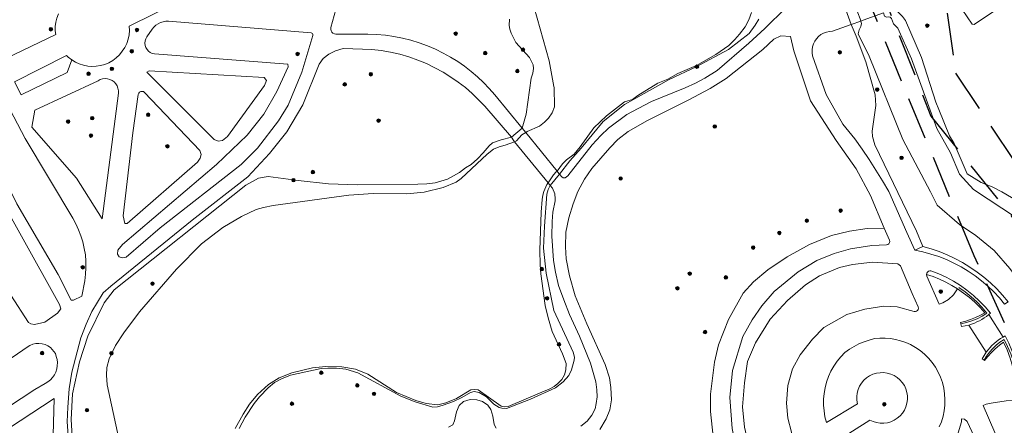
# Model space of a CAD drawing. Header units: metres. Extents: x 89872 to 94585, y 463299 to 469000.
# Tile 21 of 230: x 90937 to 91084, y 464148 to 464209. Entities that reach past the tile are written whole.
import ezdxf

# ---------------------------------------------------------------- set-up
doc = ezdxf.new("R2010")
doc.units = ezdxf.units.M
doc.linetypes.add('HIDDEN', pattern=[9.525, 6.35, -3.175])
doc.layers.get('0').update_dxf_attribs({"linetype": 'CONTINUOUS'})
for name, color, linetype, lineweight in [('B-WE-GK-BESCHOEIING-G', 251, 'CONTINUOUS', 13), ('B-WE-GR-BEPLANTING_CULTUUR-G', 251, 'CONTINUOUS', 13), ('B-WE-GR-BOOM-S', 251, 'CONTINUOUS', 13), ('B-WE-IE-TERREINAFSCHEIDING-G', 251, 'CONTINUOUS', 13), ('B-WE-IE-TERREINAFSCHEIDING_KUNSTMATIG_HEKWERK-G', 251, 'CONTINUOUS', 13), ('B-WE-KW-KUNSTWERK-GV', 251, 'CONTINUOUS', 13), ('B-WE-OG-TOPOGRAFIE_WATER-GV', 251, 'CONTINUOUS', 13), ('B-WE-VH-VERHARDING-GV', 251, 'CONTINUOUS', 13), ('Percelen', 10, 'HIDDEN', 25)]:
    doc.layers.add(name, color=color, linetype=linetype, lineweight=lineweight)

# ---------------------------------------------------------------- blocks, each defined once
blk = doc.blocks.new('Q_BOOM')
for radius in [0.27, 0.18, 0.09]:
    blk.add_circle((0, 0), radius)

msp = doc.modelspace()

# ---------------------------------------------------------------- linework, layer by layer
at = {"layer": 'B-WE-GK-BESCHOEIING-G'}
msp.add_lwpolyline([(91086.98, 464168.4), (91086.96, 464168.42), (91084.56, 464171.7), (91082.22, 464174.39), (91079.48, 464176.6), (91077.07, 464178.26), (91073.75, 464181.15), (91072.76, 464183.12)], dxfattribs=at)
at = {"layer": 'B-WE-GR-BEPLANTING_CULTUUR-G'}
msp.add_line((90943.74, 464203.5), (90936, 464199.58), dxfattribs=at)
for points in [[(91084.52, 464211.68), (91079.26, 464208.11), (91078.96, 464208.15), (91076.7, 464211.44)], [(90936, 464199.58), (90936.98, 464197.64), (90943.86, 464200.93), (90944.53, 464202.85)], [(90944.53, 464202.85), (90944.02, 464203.23), (90943.74, 464203.5)]]:
    msp.add_lwpolyline(points, dxfattribs=at)
at = {"layer": 'B-WE-IE-TERREINAFSCHEIDING-G'}
msp.add_line((91071.57, 464174.98), (91070.39, 464174.4), dxfattribs=at)
for points in [[(91040.48, 464157.7), (91041.11, 464160.28), (91042.58, 464164.07), (91044.77, 464167.98), (91046.3, 464169.68), (91048.43, 464171.47), (91051.32, 464173.43), (91054.65, 464175.27), (91057.96, 464176.63), (91060.66, 464177.27), (91063.26, 464177.67), (91065.84, 464177.72)], [(91071.57, 464174.98), (91072.82, 464174.63), (91074.03, 464174.21), (91075.23, 464173.72), (91076.39, 464173.17), (91077.53, 464172.56), (91078.63, 464171.88), (91079.69, 464171.15), (91080.71, 464170.36), (91081.69, 464169.52), (91082.62, 464168.62), (91083.49, 464167.68), (91084.32, 464166.69)], [(91072.14, 464170.79), (91073.12, 464170.46), (91074.07, 464170.08), (91075, 464169.64), (91075.9, 464169.16), (91076.78, 464168.62)], [(91043.52, 464145.81), (91040.44, 464145.19), (91039.91, 464150.3), (91039.91, 464152.89), (91040.48, 464157.7)]]:
    msp.add_lwpolyline(points, dxfattribs=at)
at = {"layer": 'B-WE-IE-TERREINAFSCHEIDING_KUNSTMATIG_HEKWERK-G'}
for points in [[(91077.28, 464163.4), (91078.11, 464163.59), (91078.91, 464163.84), (91079.7, 464164.16), (91080.45, 464164.56), (91081.16, 464165.01), (91080.42, 464165.88), (91079.63, 464166.69), (91078.79, 464167.46), (91077.9, 464168.17), (91076.97, 464168.82)], [(91085.96, 464151.9), (91085.94, 464153.1), (91085.85, 464154.29), (91085.68, 464155.47), (91085.43, 464156.64), (91085.11, 464157.79), (91084.72, 464158.92), (91084.25, 464160.02), (91083.71, 464161.08), (91083.11, 464160.67), (91082.55, 464160.22), (91082.03, 464159.71), (91081.55, 464159.17), (91081.12, 464158.58), (91080.74, 464157.97)]]:
    msp.add_lwpolyline(points, dxfattribs=at)
at = {"layer": 'B-WE-KW-KUNSTWERK-GV'}
for p, q in [((91059.88, 464210.85), (91060.88, 464208.1)), ((91060.88, 464208.1), (91062.32, 464208.63)), ((91011.78, 464192.62), (91010.19, 464191.27)), ((91012.3, 464191.98), (91011.78, 464192.62)), ((91016.98, 464186.24), (91012.3, 464191.98)), ((91010.64, 464190.62), (91015.64, 464184.47)), ((91015.97, 464184.07), (91017.35, 464185.78))]:
    msp.add_line(p, q, dxfattribs=at)
for points in [[(91062.32, 464208.63), (91062.7, 464208.77), (91065.71, 464209.85)], [(91010.19, 464191.27), (91010.52, 464190.77), (91010.64, 464190.62)], [(91017.35, 464185.78), (91017.06, 464186.14), (91016.98, 464186.24)], [(91015.64, 464184.47), (91015.65, 464184.46), (91015.97, 464184.07)]]:
    msp.add_lwpolyline(points, dxfattribs=at)
at = {"layer": 'B-WE-OG-TOPOGRAFIE_WATER-GV'}
for points in [[(91013.56, 464210.66), (91015.81, 464202.7), (91016.51, 464198.86), (91016.53, 464198.73), (91016.59, 464195.84), (91016.27, 464194.95), (91015.72, 464194.15), (91015.09, 464193.53), (91014.34, 464192.95)], [(91016.98, 464186.24), (91017.81, 464187.33), (91018.37, 464187.9), (91019.52, 464188.76), (91020.43, 464189.87), (91022.47, 464192.7), (91024.38, 464194.49), (91027.07, 464196.55), (91027.54, 464196.72), (91028.27, 464196.9), (91029.06, 464197.52), (91032.04, 464199.36), (91033.52, 464199.97), (91035, 464200.79), (91037.8, 464202), (91040.68, 464203.66), (91042.64, 464205.01), (91043.53, 464205.87), (91044.24, 464206.66), (91045.05, 464207.75), (91045.6, 464208.84), (91046.01, 464209.92)], [(91062.32, 464208.63), (91062.23, 464208.95), (91061.52, 464210.76), (91061.29, 464211.15), (91061.05, 464211.28)], [(91094.41, 464174), (91093.76, 464174.77), (91092.63, 464175.99), (91091.44, 464177.17), (91090.21, 464178.29), (91088.93, 464179.37), (91087.61, 464180.39), (91086.25, 464181.35), (91084.84, 464182.26), (91083.41, 464183.11), (91081.93, 464183.9), (91080.3, 464184.5), (91078.19, 464185.82), (91076.29, 464190.37), (91075.59, 464191.48), (91073.98, 464195.42), (91073.54, 464196.52), (91071.38, 464203.18), (91069, 464208.7), (91068.56, 464209.32), (91067.88, 464210.01), (91067.55, 464210.53)], [(91009.87, 464208.93), (91009.85, 464207.99), (91009.91, 464207.42), (91010.12, 464206.82), (91010.84, 464205.41), (91012.88, 464203.2), (91013.43, 464202.11), (91013.46, 464201.54), (91013.39, 464200.86), (91013.13, 464200.12), (91012.36, 464194.75), (91011.78, 464192.62)], [(91027.04, 464196.15), (91033.72, 464199.91), (91037.75, 464201.79), (91042.59, 464204.4), (91045.65, 464206.8), (91046.57, 464208), (91047.13, 464208.94)], [(91072.76, 464183.12), (91068.59, 464190.93), (91063.56, 464203.38), (91061.95, 464206.75), (91062.11, 464207.33), (91062.32, 464207.82), (91062.43, 464208.27), (91062.32, 464208.63)], [(91065.71, 464209.85), (91065.89, 464209.36), (91066.15, 464209.24), (91066.53, 464209.26), (91066.71, 464209.2), (91066.89, 464209), (91067.23, 464208.24), (91067.86, 464207.59), (91069.9, 464202.97), (91073.67, 464192.59), (91075.71, 464188.93), (91077.05, 464185.78), (91079.18, 464183.46), (91085.59, 464179.27), (91089.36, 464175.3), (91091.93, 464171.6), (91091.93, 464171.6)], [(91060.88, 464208.1), (91061.64, 464206.36), (91063.06, 464202.57), (91064.47, 464197.6), (91064.55, 464196.02), (91064.03, 464192.19), (91064.06, 464191.41), (91064.41, 464190.13), (91070.64, 464177.27), (91071.57, 464174.98)], [(91017.35, 464185.78), (91018.89, 464187.75), (91020.56, 464189.67), (91023.87, 464193.62), (91027.04, 464196.15)], [(91014.34, 464192.95), (91012.53, 464192.12), (91012.3, 464191.98)], [(91010.19, 464191.27), (91008.62, 464190.89), (91007.33, 464190.44), (91006.84, 464189.99), (91005.95, 464188.94), (91005.12, 464188.08), (91004.14, 464187.23), (91003.33, 464186.7), (91002.42, 464186.01), (91000.64, 464185), (90998.81, 464184.49), (90997.53, 464184.33), (90996.21, 464184.28), (90987.18, 464184.2), (90982.84, 464184.3), (90978.32, 464184.84), (90973.85, 464185.44), (90972.42, 464185.17), (90970.54, 464184.13), (90950.85, 464168.49), (90949.38, 464166.54), (90946.94, 464161.56), (90945.68, 464157.75), (90944.66, 464152.96), (90944.45, 464149.15), (90944.65, 464145.77)], [(91012.3, 464191.98), (91011.74, 464191.63), (91010.93, 464190.73), (91010.64, 464190.62)], [(91010.64, 464190.62), (91009.26, 464190.1), (91008.32, 464189.87), (91007.48, 464189.49), (91006.53, 464188.74), (91002.65, 464185.11), (91001.92, 464184.57), (91000, 464183.78), (90997.12, 464183.08), (90994.54, 464182.84), (90989.54, 464182.87), (90985.91, 464182.61), (90974.59, 464181.08), (90973.17, 464180.79), (90972.06, 464180.5), (90969.89, 464179.45), (90967.11, 464177.82), (90963.92, 464175.38), (90960.19, 464171.59), (90954.63, 464165.21), (90952.29, 464162.08), (90951.08, 464160.19), (90950.14, 464158.21), (90949.76, 464156.89), (90949.7, 464155.77), (90949.82, 464154.3), (90952.03, 464144.22)], [(91015.64, 464184.47), (91016.44, 464185.65), (91016.87, 464186.1), (91016.98, 464186.24)], [(90969.51, 464147.77), (90970.41, 464149.49), (90971.74, 464151.52), (90972.57, 464152.52), (90973.83, 464153.84), (90974.81, 464154.63), (90975.85, 464155.22), (90977.21, 464155.76), (90981.77, 464156.73), (90982.75, 464156.81), (90984.04, 464156.77), (90985.44, 464156.63), (90987.26, 464156.09), (90993.67, 464152.63), (90995.78, 464151.76), (90998.42, 464150.97), (90999.13, 464151.04), (91000, 464151.25), (91001.5, 464151.8), (91002.77, 464152.4), (91004.04, 464153.15), (91004.61, 464153.3), (91005.35, 464153.17), (91006.46, 464152.5), (91007.56, 464151.42), (91008.32, 464150.91), (91008.73, 464150.82), (91009.46, 464150.79), (91013.01, 464152.18), (91016.73, 464153.88), (91017.91, 464154.74), (91018.73, 464155.71), (91019.13, 464156.54), (91019.52, 464157.98), (91019.57, 464158.44), (91019.41, 464159.18), (91016.5, 464165.41), (91015.38, 464170.97), (91014.97, 464174.74), (91015.09, 464178.02), (91015.46, 464182.8), (91015.68, 464183.49), (91015.97, 464184.07)], [(91014.39, 464174.43), (91014.63, 464180.1), (91014.76, 464182), (91014.85, 464182.62), (91014.99, 464183.2), (91015.46, 464184.21), (91015.64, 464184.47)], [(90968.94, 464147.78), (90970.13, 464149.94), (90971.07, 464151.41), (90972.26, 464152.87), (90973.9, 464154.36), (90975.49, 464155.35), (90977.39, 464156.1), (90980.47, 464156.84), (90982.48, 464157.04), (90984.85, 464156.99), (90986.87, 464156.66), (90988.75, 464155.92), (90993.02, 464153.18), (90995.89, 464151.94), (90997.42, 464151.51), (90999.19, 464151.34), (91000.38, 464151.61), (91001.99, 464152.25), (91004.09, 464153.57), (91004.66, 464153.62), (91005.2, 464153.54), (91008.63, 464151.12), (91009.16, 464151), (91009.67, 464151.05), (91014.72, 464153.23), (91015.81, 464153.66), (91016.55, 464154.07), (91017.12, 464154.49), (91017.69, 464155.08), (91018.1, 464155.8), (91018.29, 464156.52), (91018.32, 464157.48), (91017.81, 464158.94), (91016.24, 464162.25), (91015.65, 464164.3), (91015.21, 464166.17), (91014.54, 464170.88), (91014.44, 464172.25), (91014.39, 464174.43)]]:
    msp.add_lwpolyline(points, dxfattribs=at)
at = {"layer": 'B-WE-VH-VERHARDING-GV'}
for p, q in [((90918.3, 464195.13), (90942.13, 464206.63)), ((90956.08, 464201.22), (90955.76, 464201.01)), ((91066.61, 464175.92), (91065.84, 464177.72)), ((91069.21, 464177.07), (91070.39, 464174.4)), ((91081.45, 464164.8), (91083.56, 464161.44)), ((91081.05, 464159.17), (91078.44, 464163.24)), ((90941.7, 464144.43), (90941.9, 464152.27)), ((91080.61, 464151.21), (91083.72, 464144.03)), ((91078.19, 464148.85), (91077.81, 464149.18))]:
    msp.add_line(p, q, dxfattribs=at)
for points in [[(91017.35, 464185.78), (91017.68, 464185.35), (91017.91, 464185.21), (91018.2, 464185.22), (91018.58, 464185.5), (91022.25, 464190.17), (91023.51, 464191.54), (91024.65, 464192.62), (91027.41, 464194.66), (91029.07, 464195.59), (91031.08, 464196.6), (91036.12, 464198.68), (91037.63, 464199.35), (91039.04, 464200.12), (91040.9, 464201.26), (91045.6, 464205.31), (91047.99, 464207.53), (91051.12, 464210.59), (91050.7, 464215.65), (91048.38, 464226.19), (91046.02, 464232.7), (91043.68, 464237.65), (91041.79, 464241.26), (91040.77, 464242.36)], [(90944.53, 464202.85), (90945.08, 464202.52), (90945.66, 464202.24), (90946.28, 464202.04), (90946.91, 464201.91), (90947.55, 464201.86), (90948.19, 464201.88), (90948.83, 464201.98), (90949.45, 464202.15), (90950.06, 464202.41), (90950.64, 464202.75), (90951.17, 464203.15), (90951.65, 464203.6), (90952.08, 464204.12), (90952.44, 464204.68), (90952.73, 464205.28), (90952.94, 464205.91), (90953.08, 464206.56), (90953.14, 464207.22), (90953.12, 464207.89), (90972.14, 464217.34), (90975.85, 464219.18)], [(90984.71, 464213.12), (90983.23, 464207.66), (90983.2, 464207.43), (90983.25, 464207.2), (90983.36, 464206.99), (90983.53, 464206.83), (90983.74, 464206.73), (90983.97, 464206.69), (90986.05, 464206.68)], [(90942.13, 464206.63), (90942.07, 464207.16), (90942.08, 464207.82), (90942.16, 464208.46), (90942.31, 464209.09), (90942.54, 464209.7)], [(90956.89, 464203.73), (90976.8, 464202.2), (90976.84, 464201.8), (90975.16, 464198.13), (90973.2, 464194.72), (90970.7, 464191.58), (90966.16, 464187.19), (90952.11, 464175.24), (90951.43, 464174.41), (90951.37, 464173.8), (90951.62, 464173.41), (90952.04, 464173.27), (90952.64, 464173.36), (90957.71, 464177.75), (90969.8, 464187.21), (90972.25, 464189.64), (90975.41, 464193.74), (90976.86, 464196.08), (90978.87, 464201.01), (90980.53, 464206.49), (90980.54, 464206.6), (90980.51, 464206.7), (90980.45, 464206.79), (90980.36, 464206.85), (90980.26, 464206.87), (90958.98, 464208.6)], [(90958.98, 464208.6), (90958.57, 464208.6), (90958.17, 464208.53), (90957.79, 464208.41), (90957.42, 464208.24), (90957.09, 464208.01), (90956.79, 464207.74), (90956.53, 464207.42), (90955.75, 464206.28), (90955.59, 464205.99), (90955.49, 464205.67), (90955.46, 464205.33), (90955.5, 464205), (90955.6, 464204.68), (90955.77, 464204.39), (90955.99, 464204.14), (90956.26, 464203.95), (90956.56, 464203.81), (90956.89, 464203.73)], [(91060.88, 464208.1), (91058.1, 464207.11), (91057.65, 464207.09), (91057.2, 464206.99), (91056.78, 464206.84), (91056.38, 464206.61), (91056.02, 464206.34), (91055.71, 464206), (91055.45, 464205.63), (91055.25, 464205.22), (91055.12, 464204.79), (91055.06, 464204.34), (91055.06, 464203.88), (91055.13, 464203.43), (91057.14, 464197.69), (91059.63, 464193.22), (91061.44, 464191.03), (91062.52, 464189.5), (91063.57, 464187.95), (91064.59, 464186.37), (91065.58, 464184.78), (91066.53, 464183.16), (91069.21, 464177.07)], [(90986.05, 464206.68), (90988.75, 464206.66), (90990.05, 464206.62), (90991.35, 464206.51), (90992.63, 464206.33), (90993.91, 464206.08), (90995.17, 464205.77), (90996.41, 464205.39), (90997.64, 464204.94), (90998.83, 464204.43), (91000, 464203.86), (91001.09, 464203.25), (91002.15, 464202.6), (91003.17, 464201.88), (91004.15, 464201.12), (91005.1, 464200.31), (91006, 464199.45), (91006.86, 464198.55), (91007.67, 464197.6), (91011.78, 464192.62)], [(91065.84, 464177.72), (91063.76, 464182.6), (91061.64, 464186.59), (91058.66, 464190.81), (91054.83, 464196.72), (91052.34, 464204.18), (91051.82, 464206.32), (91050.41, 464206.45), (91049.34, 464205.92), (91047.72, 464204.38), (91042.24, 464200.04), (91039.82, 464198.57), (91036.57, 464196.83), (91030.48, 464193.78), (91027.61, 464192.15), (91026.06, 464190.96), (91024.87, 464189.72), (91022.18, 464186.62), (91021.1, 464185.02), (91020.11, 464183.16), (91019.39, 464181.35), (91018.72, 464179.23), (91018.31, 464177.11), (91018.25, 464174.94), (91018.36, 464173.13), (91018.82, 464170.6), (91019.7, 464167.61), (91021.41, 464163.42), (91024.15, 464157.32), (91024.82, 464155.36), (91025.02, 464153.91), (91025.13, 464152.05), (91024.87, 464150.55), (91024.3, 464149.21), (91023.37, 464147.61)], [(90985.07, 464204.54), (90983.92, 464204.17), (90982.9, 464203.69), (90982.09, 464203.02), (90981.48, 464202.21), (90979.04, 464196.12), (90976.64, 464192.1), (90974.05, 464188.87), (90970.81, 464185.36), (90962.52, 464178.9), (90950.37, 464169.04), (90949.24, 464168.03)], [(91010.19, 464191.27), (91006.18, 464195.9), (91005.27, 464196.88), (91004.31, 464197.81), (91003.29, 464198.69), (91002.24, 464199.52), (91001.14, 464200.28), (91000, 464200.99), (90998.76, 464201.67), (90997.49, 464202.28), (90996.19, 464202.82), (90994.85, 464203.28), (90993.5, 464203.67), (90992.12, 464203.99), (90990.73, 464204.22), (90989.33, 464204.38), (90987.92, 464204.46), (90985.07, 464204.54)], [(90955.76, 464201.01), (90965.81, 464190.94), (90966.39, 464190.68), (90967.06, 464190.78), (90967.76, 464191.4), (90973.3, 464199.01), (90973.59, 464199.75), (90973.26, 464200.21), (90956.08, 464201.22)], [(90951.49, 464197.86), (90951.5, 464198.23), (90951.43, 464198.6), (90951.3, 464198.94), (90951.11, 464199.26), (90950.86, 464199.54), (90950.56, 464199.76), (90950.23, 464199.92), (90949.87, 464200.02), (90949.5, 464200.05), (90949.13, 464200.01), (90948.78, 464199.9), (90948.45, 464199.73), (90939.03, 464195.34), (90938.56, 464192.81), (90945.26, 464185.18), (90949.09, 464179.08), (90951.49, 464197.86)], [(90954.47, 464197.68), (90953.63, 464191.96), (90952.22, 464179.53), (90952.44, 464178.39), (90952.81, 464178.42), (90963.32, 464187.57), (90963.71, 464188.14), (90963.84, 464188.73), (90963.63, 464189.32), (90955.4, 464197.98)], [(90955.4, 464197.98), (90955.24, 464198.1), (90955.04, 464198.14), (90954.84, 464198.12), (90954.67, 464198.02), (90954.54, 464197.87), (90954.47, 464197.68)], [(90946.05, 464167.57), (90946.47, 464169.86), (90946.59, 464170.82), (90946.65, 464171.79), (90946.64, 464172.76), (90946.56, 464173.73), (90946.4, 464174.69), (90946.19, 464175.64), (90945.9, 464176.57), (90945.55, 464177.47), (90945.14, 464178.35), (90944.67, 464179.2), (90937.56, 464191.1), (90934.73, 464196.52)], [(90929.95, 464194.27), (90936.34, 464181.32), (90942.48, 464170.79), (90944.44, 464166.96)], [(90942.71, 464166.3), (90931.31, 464186.69), (90928.27, 464193.34)], [(90923.92, 464191.12), (90923.63, 464190.63), (90928.06, 464180.55), (90930.05, 464176.69), (90935.42, 464167.69), (90938.08, 464163.63), (90938.43, 464163.4), (90938.95, 464163.33)], [(91020.53, 464148.12), (91021.46, 464148.9), (91022.18, 464149.78), (91022.65, 464150.73), (91022.83, 464151.51), (91022.96, 464152.52), (91022.93, 464153.55), (91022.75, 464154.76), (91021.98, 464157.53), (91020.31, 464161.56), (91018.86, 464164.81), (91017.98, 464167.01), (91017.21, 464169.16), (91016.77, 464171.12), (91016.46, 464172.88), (91016.2, 464176.49), (91016.25, 464178.69), (91016.36, 464180.09), (91016.7, 464181.79), (91016.72, 464182.08), (91016.65, 464182.84), (91016.29, 464183.67), (91015.97, 464184.07)], [(91043.52, 464145.81), (91043.13, 464147.76), (91042.77, 464152.4), (91043.16, 464156.45), (91044.7, 464161.53), (91046.1, 464164.02), (91047.54, 464166.09), (91049.39, 464168.26), (91052.97, 464171.17), (91055.79, 464172.85), (91058.33, 464173.94), (91060.79, 464174.64), (91063.97, 464175.12), (91066.17, 464175.23), (91066.36, 464175.27), (91066.51, 464175.38), (91066.62, 464175.55), (91066.65, 464175.73), (91066.61, 464175.92)], [(91070.39, 464174.4), (91071.6, 464174.15), (91072.79, 464173.84), (91073.96, 464173.45), (91075.1, 464173.01), (91076.22, 464172.5), (91077.31, 464171.92), (91078.37, 464171.29), (91079.38, 464170.6), (91080.36, 464169.85), (91081.29, 464169.05), (91082.18, 464168.2), (91083.02, 464167.3), (91083.8, 464166.35), (91084.32, 464166.69)], [(91051.23, 464151.59), (91051.43, 464154.2), (91052.15, 464156.7), (91053.26, 464158.77), (91055.1, 464161.1), (91056.79, 464162.87), (91060.26, 464164.81), (91062.93, 464165.62), (91065.79, 464166.06), (91067.74, 464165.94), (91070.29, 464165.25), (91070.48, 464165.24), (91070.66, 464165.29), (91070.8, 464165.41), (91070.9, 464165.57), (91070.92, 464165.75), (91070.88, 464165.93), (91070.02, 464167.95), (91068.26, 464172.06), (91067.84, 464172.36), (91064.1, 464172.61), (91061.08, 464172.28), (91059.16, 464171.84), (91056.15, 464170.57), (91054.07, 464169.24), (91051.4, 464166.92), (91048.81, 464164.11)], [(91081.45, 464164.8), (91081.68, 464164.99), (91080.89, 464165.93), (91080.04, 464166.82), (91079.14, 464167.65), (91078.18, 464168.42), (91077.19, 464169.14), (91076.15, 464169.79), (91075.07, 464170.38), (91073.96, 464170.89), (91072.81, 464171.34), (91072.62, 464171.34), (91072.44, 464171.27), (91072.29, 464171.14), (91072.19, 464170.98), (91072.14, 464170.79)], [(91072.14, 464170.79), (91072.21, 464170.51), (91074.02, 464166.34)], [(90949.24, 464168.03), (90947.51, 464165.25), (90946.68, 464163.38), (90945.89, 464161.33), (90944.56, 464156.2), (90944.16, 464153.73), (90943.93, 464150.96), (90943.86, 464148.79), (90944.09, 464145.46)], [(90944.44, 464166.96), (90944.78, 464166.97), (90946.05, 464167.57)], [(91074.02, 464166.34), (91074.58, 464166.54), (91075.44, 464167.06), (91076.19, 464167.75), (91076.78, 464168.62)], [(91076.78, 464168.62), (91077.68, 464168.01), (91078.54, 464167.34), (91079.36, 464166.63), (91080.13, 464165.87), (91080.87, 464165.07), (91080.18, 464164.69), (91079.47, 464164.36), (91078.73, 464164.06), (91077.99, 464163.82), (91077.23, 464163.61), (91077.28, 464163.4)], [(90938.95, 464163.33), (90940.53, 464163.64), (90942.41, 464164.99), (90942.88, 464165.65), (90942.71, 464166.3)], [(91078.44, 464163.24), (91078.87, 464163.37), (91079.28, 464163.52), (91079.67, 464163.69), (91080.05, 464163.87), (91080.42, 464164.08), (91080.77, 464164.3), (91081.11, 464164.53), (91081.45, 464164.8)], [(91048.81, 464164.11), (91046.63, 464160.56), (91045.44, 464157.81), (91044.97, 464154.58), (91044.67, 464151.01), (91044.97, 464147.97), (91045.4, 464146.05), (91046.7, 464142.71), (91046.78, 464142.59), (91046.9, 464142.51), (91047.03, 464142.48), (91047.18, 464142.5), (91047.3, 464142.57), (91051.64, 464146.09), (91051.82, 464146.27), (91051.95, 464146.49), (91052.02, 464146.73), (91052.03, 464146.98), (91051.99, 464147.23), (91051.42, 464149.32), (91051.23, 464151.59)], [(91077.28, 464163.4), (91077.37, 464163.02), (91078.44, 464163.24)], [(91083.56, 464161.44), (91083.21, 464161.22), (91082.86, 464160.98), (91082.54, 464160.73), (91082.22, 464160.46), (91081.91, 464160.17), (91081.6, 464159.85), (91081.33, 464159.54), (91081.05, 464159.17)], [(91084.21, 464143.7), (91084.76, 464144.07), (91085.2, 464145.2), (91085.56, 464146.35), (91085.86, 464147.53), (91086.09, 464148.72), (91086.24, 464149.92), (91086.33, 464151.13), (91086.34, 464152.34), (91086.28, 464153.55), (91086.14, 464154.75), (91085.94, 464155.95), (91085.66, 464157.13), (91085.31, 464158.29), (91084.9, 464159.42), (91084.42, 464160.53), (91083.87, 464161.62), (91083.56, 464161.44)], [(90937.87, 464159.95), (90935.79, 464158.47), (90923.39, 464150.61), (90916.24, 464145.16), (90914.37, 464143.35), (90911.3, 464139.76), (90907.06, 464133.77), (90907, 464132.73), (90907.99, 464131.23), (90910.28, 464128.9), (90910.91, 464128.98), (90917.82, 464137.9), (90920.89, 464141.24), (90927.03, 464145.76), (90939.04, 464153.63), (90940.57, 464154.49)], [(90940.57, 464154.49), (90940.98, 464154.74), (90941.35, 464155.04), (90941.67, 464155.39), (90941.94, 464155.79), (90942.15, 464156.22), (90942.29, 464156.67), (90942.37, 464157.14), (90942.39, 464157.62), (90942.33, 464158.09), (90942.21, 464158.55), (90942.09, 464158.99), (90941.37, 464159.88), (90940.98, 464160.14), (90940.55, 464160.33), (90940.1, 464160.45), (90939.63, 464160.49), (90939.16, 464160.46), (90938.71, 464160.36), (90938.27, 464160.19), (90937.87, 464159.95)], [(91069.75, 464160.32), (91069.03, 464160.64), (91068.28, 464160.9), (91067.52, 464161.09), (91066.74, 464161.22), (91065.95, 464161.29), (91065.17, 464161.28), (91064.38, 464161.21), (91063.59, 464161), (91062.81, 464160.73), (91062.06, 464160.41), (91061.33, 464160.03), (91060.63, 464159.61), (91059.96, 464159.13), (91059.35, 464158.5), (91058.8, 464157.82), (91058.31, 464157.1), (91057.88, 464156.34), (91057.52, 464155.54), (91057.22, 464154.72), (91057, 464153.88), (91056.85, 464153.02), (91056.77, 464152.14), (91056.77, 464151.27), (91056.84, 464150.4), (91056.98, 464149.54)], [(91074.04, 464148.01), (91074.36, 464148.8), (91074.61, 464149.61), (91074.78, 464150.44), (91074.88, 464151.28), (91074.9, 464152.12), (91074.85, 464152.97), (91074.72, 464153.81), (91074.51, 464154.63), (91074.23, 464155.43), (91073.88, 464156.2), (91073.46, 464156.94), (91072.98, 464157.63), (91072.44, 464158.28), (91071.84, 464158.88), (91071.19, 464159.42), (91070.49, 464159.9), (91069.75, 464160.32)], [(91080.74, 464157.97), (91080.8, 464157.92), (91081.3, 464158.54), (91081.84, 464159.14), (91082.41, 464159.7), (91083.02, 464160.22), (91083.65, 464160.7), (91084.18, 464159.52), (91084.63, 464158.31), (91085, 464157.08), (91085.3, 464155.82), (91085.52, 464154.55), (91085.66, 464153.26), (91085.73, 464151.97)], [(91081.05, 464159.17), (91080.43, 464158.21), (91080.74, 464157.97)], [(91056.98, 464149.54), (91057.2, 464148.69), (91061.84, 464151.46), (91061.75, 464152), (91061.74, 464152.54), (91061.8, 464153.08), (91061.95, 464153.6), (91062.16, 464154.1), (91062.45, 464154.56), (91062.79, 464154.98), (91063.2, 464155.34), (91063.65, 464155.65), (91064.14, 464155.88), (91064.66, 464156.04), (91065.2, 464156.12), (91065.74, 464156.13), (91066.28, 464156.06), (91066.8, 464155.91), (91067.3, 464155.69), (91067.76, 464155.4), (91068.17, 464155.05), (91068.53, 464154.64), (91068.83, 464154.19), (91069.06, 464153.69), (91069.21, 464153.17), (91069.29, 464152.64), (91069.29, 464152.09), (91069.22, 464151.55), (91069.07, 464151.03), (91068.84, 464150.54), (91068.55, 464150.08), (91068.19, 464149.67), (91067.78, 464149.32), (91067.32, 464149.02), (91066.82, 464148.8), (91066.3, 464148.65), (91065.76, 464148.58), (91065.22, 464148.58), (91064.68, 464148.66), (91064.16, 464148.82), (91063.67, 464149.05), (91058.48, 464145.72)], [(90941.9, 464152.27), (90926.65, 464142.28), (90922.45, 464139.18), (90920.4, 464137.05), (90915.41, 464130.3), (90911.73, 464126.13), (90908.4, 464123.1), (90908.07, 464122.48), (90908.48, 464121.73), (90912.14, 464118.11), (90912.71, 464118.11), (90914.69, 464119.79), (90919.03, 464124.59), (90923.4, 464130.08), (90926.93, 464133.72), (90929.94, 464136.45), (90933.37, 464139), (90940.23, 464143.31), (90941.7, 464144.43)], [(91000.79, 464147.97), (91001.41, 464148.33), (91001.69, 464148.92), (91001.98, 464150.29), (91002.39, 464151.22), (91003.04, 464151.79), (91003.99, 464152.1), (91005, 464152.08), (91005.83, 464151.82), (91006.63, 464151.28), (91007.09, 464150.6), (91007.38, 464149.6), (91007.58, 464148.36), (91007.87, 464147.81)], [(91085.73, 464151.97), (91084.01, 464151.9), (91081.78, 464151.59), (91081.03, 464151.41), (91080.61, 464151.21)], [(91077.81, 464149.18), (91077.36, 464149.21), (91077.37, 464148.76), (91076.74, 464146.62), (91075.74, 464144.63), (91074.65, 464143.21), (91073.31, 464141.95), (91072.35, 464140.53), (91075.14, 464138.11), (91077.53, 464135.6), (91079.03, 464133.04), (91082.09, 464124.97), (91083.56, 464122.49), (91085.5, 464120.41), (91090.84, 464115.99), (91091.42, 464115.29), (91092.27, 464114.91), (91092.92, 464114.93), (91093.04, 464115.53), (91091.48, 464120.28), (91078.19, 464148.85)]]:
    msp.add_lwpolyline(points, dxfattribs=at)
at = {"layer": 'Percelen'}
for points in [[(91073.86, 464219.24), (91076.49, 464200.86), (91092.67, 464176.54)], [(91108.83, 464105.14), (91087.71, 464154.91), (91079.24, 464173.57), (91068.42, 464199.67), (91062.42, 464214.46)], [(91064.55, 464215.35), (91072.81, 464194.45), (91089.06, 464174.21), (91092.67, 464176.54)]]:
    msp.add_lwpolyline(points, dxfattribs=at)

# ---------------------------------------------------------------- block references
at = {"layer": 'B-WE-GR-BOOM-S'}
for p, rotation in [((90941.42, 464207.42), 89.64795662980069), ((90954.27, 464207.31), 26.42270470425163), ((91001.85, 464206.76), 150.9453959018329), ((91072.26, 464207.95), 113.3199717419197), ((90953.49, 464204.13), 57.33722793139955), ((90978.25, 464203.72), 73.14740509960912), ((91006.26, 464203.85), 142.2379460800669), ((91011.9, 464204.35), 132.7126157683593), ((91059.2, 464203.97), 110.4996957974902), ((90950.53, 464201.5), 29.91568989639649), ((91011.06, 464201.16), 70.51919977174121), ((91037.87, 464201.82), 28.33810311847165), ((90947.04, 464200.76), 175.2806762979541), ((90989.18, 464200.7), 173.5701154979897), ((90985.29, 464199.18), 68.1661558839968), ((91064.78, 464198.41), 105.8616680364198), ((90943.99, 464193.62), 24.98691835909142), ((90947.59, 464194.13), 82.71733056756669), ((90955.94, 464194.64), 81.64564916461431), ((90990.34, 464193.76), 0.5201068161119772), ((91040.53, 464192.89), 28.27019352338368), ((90947.4, 464191.53), 82.71733056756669), ((90958.82, 464189.93), 133.5416302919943), ((91068.41, 464188.21), 118.0785766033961), ((90977.64, 464184.87), 172.3331957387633), ((90980.53, 464186.08), 173.2820820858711), ((91026.48, 464185.12), 49.07154679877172), ((91059.32, 464180.33), 13.33510634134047), ((91054.27, 464178.82), 22.33659061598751), ((91050.17, 464176.99), 28.92295714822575), ((91046.26, 464174.8), 34.14514754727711), ((90946.18, 464171.86), 90.76704493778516), ((91014.71, 464171.59), 93.93654910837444), ((91036.79, 464170.91), 60.74671172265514), ((91042.19, 464170.35), 48.01278750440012), ((90956.59, 464169.42), 48.87204650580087), ((91034.95, 464168.72), 60.74671172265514), ((91015.5, 464167.23), 98.18625965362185), ((91074.27, 464168.23), 113.3839702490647), ((91039.08, 464162.19), 68.80057974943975), ((91017.28, 464160.35), 115.3759322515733), ((90940.1, 464159.04), 156.0623574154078), ((90950.45, 464159.02), 64.57814598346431), ((90981.79, 464156.12), 12.11278757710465), ((90987.16, 464154.21), 151.696046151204), ((90989.66, 464152.96), 151.696046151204), ((90977.41, 464151.49), 29.41782020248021), ((91065.84, 464151.41), 16.03233935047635), ((90946.8, 464150.52), 86.77442309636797)]:
    msp.add_blockref('Q_BOOM', p, dxfattribs=dict(at, rotation=rotation))

doc.saveas('drawing.dxf')
